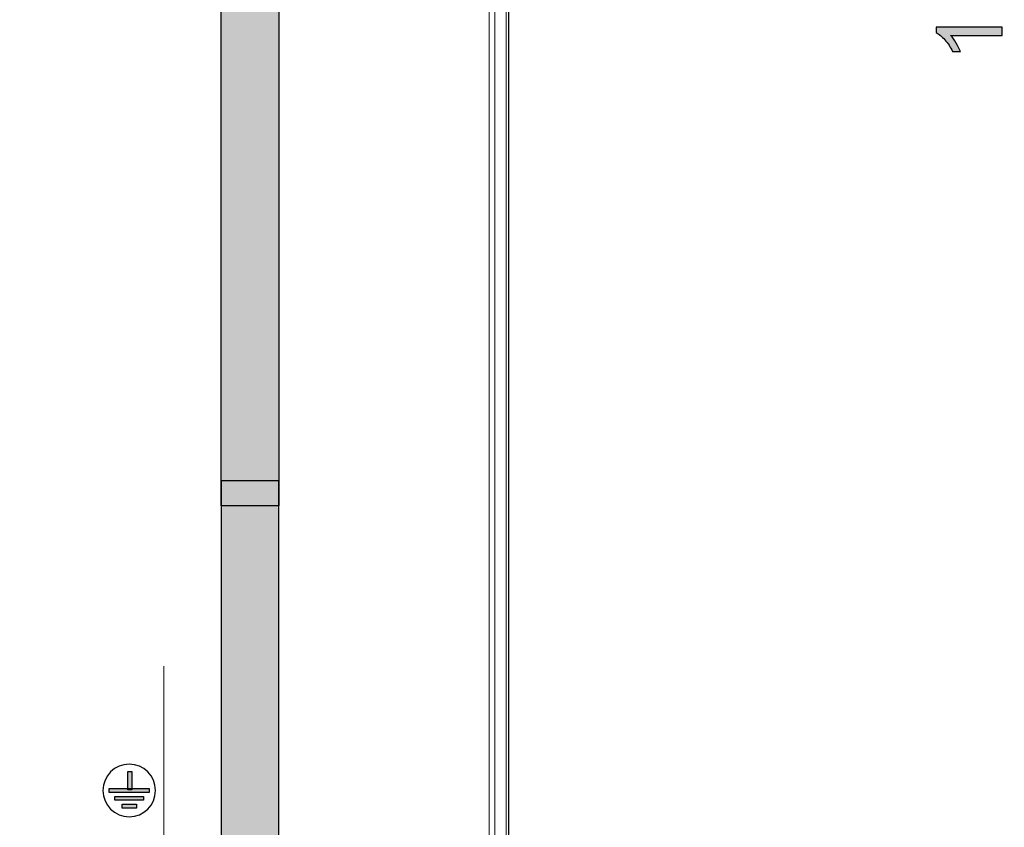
# Model space of a CAD drawing. Header units: millimetres. Extents: x -296 to 295, y -209 to 209.
# Tile 55 of 146: x -230 to -170, y 26 to 75. Entities that reach past the tile are written whole.
import ezdxf

# ---------------------------------------------------------------- set-up
doc = ezdxf.new("R2010")
doc.units = ezdxf.units.MM
doc.header["$MEASUREMENT"] = 0
doc.layers.add('layer 1', color=7, linetype='Continuous')

msp = doc.modelspace()

# ---------------------------------------------------------------- hatches: boundary and pattern name
at = {"layer": 'layer 1'}
h = msp.add_hatch(color=252, dxfattribs=at)
edge = h.paths.add_edge_path()
edge.add_spline(control_points=[(-213.8249, 84.5648), (-213.8249, 84.5648), (-217.3249, 84.5648), (-217.3249, 84.5648), (-217.3249, 84.5648), (-217.3249, 45.3916), (-217.3249, 45.3916), (-217.3249, 45.3916), (-213.8249, 45.3916), (-213.8249, 45.3916), (-213.8249, 45.3916), (-213.8249, 84.5648), (-213.8249, 84.5648)], knot_values=[0, 0, 0, 0, 0.25, 0.25, 0.25, 0.5, 0.5, 0.5, 0.75, 0.75, 0.75, 1, 1, 1, 1], degree=3, periodic=1)
h = msp.add_hatch(color=18, dxfattribs=at)
edge = h.paths.add_edge_path()
edge.add_spline(control_points=[(-169.9014, 74.4429), (-169.9014, 74.4429), (-169.9014, 73.9513), (-169.9014, 73.9513), (-169.9014, 73.9513), (-173.0313, 73.9513), (-173.0313, 73.9513), (-172.9177, 73.8331), (-172.805, 73.6776), (-172.6924, 73.4859), (-172.5797, 73.2941), (-172.495, 73.1209), (-172.4392, 72.9683), (-172.4392, 72.9683), (-172.914, 72.9683), (-172.914, 72.9683), (-173.0424, 73.2429), (-173.1988, 73.4831), (-173.3832, 73.6888), (-173.5666, 73.8946), (-173.7444, 74.0407), (-173.9175, 74.1264), (-173.9175, 74.1264), (-173.9175, 74.4429), (-173.9175, 74.4429), (-173.9175, 74.4429), (-169.9014, 74.4429), (-169.9014, 74.4429)], knot_values=[0, 0, 0, 0, 0.1111111, 0.1111111, 0.1111111, 0.2222222, 0.2222222, 0.2222222, 0.3333333, 0.3333333, 0.3333333, 0.4444444, 0.4444444, 0.4444444, 0.5555556, 0.5555556, 0.5555556, 0.6666667, 0.6666667, 0.6666667, 0.7777778, 0.7777778, 0.7777778, 0.8888889, 0.8888889, 0.8888889, 1, 1, 1, 1], degree=3, periodic=1)
h = msp.add_hatch(color=252, dxfattribs=at)
edge = h.paths.add_edge_path()
edge.add_spline(control_points=[(-217.3249, 46.9067), (-217.3249, 46.9067), (-213.8249, 46.9067), (-213.8249, 46.9067), (-213.8249, 46.9067), (-213.8249, 8.8465), (-213.8249, 8.8465), (-213.8249, 8.8465), (-217.3249, 5.3465), (-217.3249, 5.3465), (-217.3249, 5.3465), (-217.3249, 46.9067), (-217.3249, 46.9067)], knot_values=[0, 0, 0, 0, 0.25, 0.25, 0.25, 0.5, 0.5, 0.5, 0.75, 0.75, 0.75, 1, 1, 1, 1], degree=3, periodic=1)
h = msp.add_hatch(color=250, dxfattribs=at)
edge = h.paths.add_edge_path()
edge.add_spline(control_points=[(-222.9938, 28.1594), (-222.9938, 28.1594), (-222.7616, 28.1594), (-222.7616, 28.1594), (-222.7616, 28.1594), (-222.7616, 29.2746), (-222.7616, 29.2746), (-222.7616, 29.2746), (-222.9938, 29.2746), (-222.9938, 29.2746), (-222.9938, 29.2746), (-222.9938, 28.1594), (-222.9938, 28.1594)], knot_values=[0, 0, 0, 0, 0.25, 0.25, 0.25, 0.5, 0.5, 0.5, 0.75, 0.75, 0.75, 1, 1, 1, 1], degree=3, periodic=1)
h = msp.add_hatch(color=250, dxfattribs=at)
edge = h.paths.add_edge_path()
edge.add_spline(control_points=[(-224.1345, 28.0056), (-224.1345, 28.0056), (-221.6951, 28.0056), (-221.6951, 28.0056), (-221.6951, 28.0056), (-221.6951, 28.2373), (-221.6951, 28.2373), (-221.6951, 28.2373), (-224.1345, 28.2373), (-224.1345, 28.2373), (-224.1345, 28.2373), (-224.1345, 28.0056), (-224.1345, 28.0056)], knot_values=[0, 0, 0, 0, 0.25, 0.25, 0.25, 0.5, 0.5, 0.5, 0.75, 0.75, 0.75, 1, 1, 1, 1], degree=3, periodic=1)
h = msp.add_hatch(color=250, dxfattribs=at)
edge = h.paths.add_edge_path()
edge.add_spline(control_points=[(-223.7861, 27.5277), (-223.7861, 27.5277), (-222.0436, 27.5277), (-222.0436, 27.5277), (-222.0436, 27.5277), (-222.0436, 27.7595), (-222.0436, 27.7595), (-222.0436, 27.7595), (-223.7861, 27.7595), (-223.7861, 27.7595), (-223.7861, 27.7595), (-223.7861, 27.5277), (-223.7861, 27.5277)], knot_values=[0, 0, 0, 0, 0.25, 0.25, 0.25, 0.5, 0.5, 0.5, 0.75, 0.75, 0.75, 1, 1, 1, 1], degree=3, periodic=1)
h = msp.add_hatch(color=250, dxfattribs=at)
edge = h.paths.add_edge_path()
edge.add_spline(control_points=[(-223.3504, 27.0485), (-223.3504, 27.0485), (-222.4793, 27.0485), (-222.4793, 27.0485), (-222.4793, 27.0485), (-222.4793, 27.2805), (-222.4793, 27.2805), (-222.4793, 27.2805), (-223.3504, 27.2805), (-223.3504, 27.2805), (-223.3504, 27.2805), (-223.3504, 27.0485), (-223.3504, 27.0485)], knot_values=[0, 0, 0, 0, 0.25, 0.25, 0.25, 0.5, 0.5, 0.5, 0.75, 0.75, 0.75, 1, 1, 1, 1], degree=3, periodic=1)

# ---------------------------------------------------------------- linework, layer by layer
at = {"layer": 'layer 1', "color": 1, "lineweight": 0}
msp.add_open_spline([(295.3283, 209.2747), (295.3283, 209.2747), (295.3283, -208.9236), (295.3283, -208.9236), (295.3283, -208.9236), (-296.1944, -208.9236), (-296.1944, -208.9236), (-296.1944, -208.9236), (-296.1944, 209.2747), (-296.1944, 209.2747), (-296.1944, 209.2747), (295.3283, 209.2747), (295.3283, 209.2747)], degree=3, knots=[0, 0, 0, 0, 0.25, 0.25, 0.25, 0.5, 0.5, 0.5, 0.75, 0.75, 0.75, 1, 1, 1, 1], dxfattribs=at)
at = {"layer": 'layer 1', "color": 5, "lineweight": 0}
msp.add_open_spline([(-281.2487, 194.7284), (-281.2487, 194.7284), (-281.2487, -197.0649), (-281.2487, -197.0649), (-281.2487, -197.0649), (283.3586, -197.0649), (283.3586, -197.0649)], degree=3, knots=[0, 0, 0, 0, 0.5, 0.5, 0.5, 1, 1, 1, 1], dxfattribs=at)
at = {"layer": 'layer 1', "lineweight": 9}
for points in [[(-201.0614, 161.2295), (-201.0614, 161.2295), (-201.0614, 1.5307), (-201.0614, 1.5307)], [(-200.7078, 2.0288), (-200.7078, 2.0288), (-200.7078, 160.7314), (-200.7078, 160.7314)], [(-200.0315, 160.7906), (-200.0315, 160.7906), (-200.0315, 1.9696), (-200.0315, 1.9696)], [(-199.8869, 1.9542), (-199.8869, 1.9542), (-199.8869, 160.8065), (-199.8869, 160.8065)], [(-199.8543, 160.8218), (-199.8543, 160.8218), (-199.8543, 1.8217), (-199.8543, 1.8217)]]:
    msp.add_open_spline(points, degree=3, dxfattribs=at)
at = {"layer": 'layer 1', "color": 252}
for points in [[(-213.8249, 84.5648), (-213.8249, 84.5648), (-217.3249, 84.5648), (-217.3249, 84.5648), (-217.3249, 84.5648), (-217.3249, 45.3916), (-217.3249, 45.3916), (-217.3249, 45.3916), (-213.8249, 45.3916), (-213.8249, 45.3916), (-213.8249, 45.3916), (-213.8249, 84.5648), (-213.8249, 84.5648)], [(-217.3249, 46.9067), (-217.3249, 46.9067), (-213.8249, 46.9067), (-213.8249, 46.9067), (-213.8249, 46.9067), (-213.8249, 8.8465), (-213.8249, 8.8465), (-213.8249, 8.8465), (-217.3249, 5.3465), (-217.3249, 5.3465), (-217.3249, 5.3465), (-217.3249, 46.9067), (-217.3249, 46.9067)]]:
    msp.add_open_spline(points, degree=3, knots=[0, 0, 0, 0, 0.25, 0.25, 0.25, 0.5, 0.5, 0.5, 0.75, 0.75, 0.75, 1, 1, 1, 1], dxfattribs=at)
at = {"layer": 'layer 1', "lineweight": 9}
for points in [[(-220.8043, 19.9914), (-220.8043, 21.1235), (-221.7221, 22.0413), (-222.8543, 22.0414), (-223.9865, 22.0414), (-224.9043, 21.1235), (-224.9043, 19.9914), (-224.9043, 18.8592), (-223.9865, 17.9414), (-222.8543, 17.9414), (-221.7221, 17.9413), (-220.8043, 18.8592), (-220.8043, 19.9913), (-220.8043, 74.3321), (-220.8043, -34.3494), (-220.8043, 19.9914)], [(-220.8043, 10.5914), (-220.8043, 11.7235), (-221.7221, 12.6413), (-222.8543, 12.6414), (-223.9865, 12.6414), (-224.9043, 11.7235), (-224.9043, 10.5914), (-224.9043, 9.4592), (-223.9865, 8.5414), (-222.8543, 8.5414), (-221.7221, 8.5413), (-220.8043, 9.4592), (-220.8043, 10.5913), (-220.8043, 64.9321), (-220.8043, -43.7494), (-220.8043, 10.5914)]]:
    msp.add_open_spline(points, degree=3, knots=[0, 0, 0, 0, 0.25, 0.25, 0.25, 0.5, 0.5, 0.5, 0.75, 0.75, 0.75, 1, 1, 1, 1.0001, 1.0001, 1.0001, 1.0001], dxfattribs=at)
at = {"layer": 'layer 1'}
msp.add_open_spline([(-169.9014, 74.4429), (-169.9014, 74.4429), (-169.9014, 73.9513), (-169.9014, 73.9513), (-169.9014, 73.9513), (-173.0313, 73.9513), (-173.0313, 73.9513), (-172.9177, 73.8331), (-172.805, 73.6776), (-172.6924, 73.4859), (-172.5797, 73.2941), (-172.495, 73.1209), (-172.4392, 72.9683), (-172.4392, 72.9683), (-172.914, 72.9683), (-172.914, 72.9683), (-173.0424, 73.2429), (-173.1988, 73.4831), (-173.3832, 73.6888), (-173.5666, 73.8946), (-173.7444, 74.0407), (-173.9175, 74.1264), (-173.9175, 74.1264), (-173.9175, 74.4429), (-173.9175, 74.4429), (-173.9175, 74.4429), (-169.9014, 74.4429), (-169.9014, 74.4429)], degree=3, knots=[0, 0, 0, 0, 0.1111111, 0.1111111, 0.1111111, 0.2222222, 0.2222222, 0.2222222, 0.3333333, 0.3333333, 0.3333333, 0.4444444, 0.4444444, 0.4444444, 0.5555556, 0.5555556, 0.5555556, 0.6666667, 0.6666667, 0.6666667, 0.7777778, 0.7777778, 0.7777778, 0.8888889, 0.8888889, 0.8888889, 1, 1, 1, 1], dxfattribs=at)
at = {"layer": 'layer 1', "color": 250, "lineweight": 25}
msp.add_open_spline([(-222.9148, 29.7178), (-222.0333, 29.7178), (-221.3184, 29.0029), (-221.3184, 28.1214), (-221.3184, 27.24), (-222.0333, 26.5251), (-222.9148, 26.5251), (-223.7963, 26.5251), (-224.5113, 27.24), (-224.5113, 28.1214), (-224.5113, 29.0029), (-223.7963, 29.7178), (-222.9148, 29.7178)], degree=3, knots=[0, 0, 0, 0, 0.25, 0.25, 0.25, 0.5, 0.5, 0.5, 0.75, 0.75, 0.75, 1, 1, 1, 1], dxfattribs=at)
at = {"layer": 'layer 1', "color": 250}
for points in [[(-222.9938, 28.1594), (-222.9938, 28.1594), (-222.7616, 28.1594), (-222.7616, 28.1594), (-222.7616, 28.1594), (-222.7616, 29.2746), (-222.7616, 29.2746), (-222.7616, 29.2746), (-222.9938, 29.2746), (-222.9938, 29.2746), (-222.9938, 29.2746), (-222.9938, 28.1594), (-222.9938, 28.1594)], [(-224.1345, 28.0056), (-224.1345, 28.0056), (-221.6951, 28.0056), (-221.6951, 28.0056), (-221.6951, 28.0056), (-221.6951, 28.2373), (-221.6951, 28.2373), (-221.6951, 28.2373), (-224.1345, 28.2373), (-224.1345, 28.2373), (-224.1345, 28.2373), (-224.1345, 28.0056), (-224.1345, 28.0056)], [(-223.7861, 27.5277), (-223.7861, 27.5277), (-222.0436, 27.5277), (-222.0436, 27.5277), (-222.0436, 27.5277), (-222.0436, 27.7595), (-222.0436, 27.7595), (-222.0436, 27.7595), (-223.7861, 27.7595), (-223.7861, 27.7595), (-223.7861, 27.7595), (-223.7861, 27.5277), (-223.7861, 27.5277)], [(-223.3504, 27.0485), (-223.3504, 27.0485), (-222.4793, 27.0485), (-222.4793, 27.0485), (-222.4793, 27.0485), (-222.4793, 27.2805), (-222.4793, 27.2805), (-222.4793, 27.2805), (-223.3504, 27.2805), (-223.3504, 27.2805), (-223.3504, 27.2805), (-223.3504, 27.0485), (-223.3504, 27.0485)]]:
    msp.add_open_spline(points, degree=3, knots=[0, 0, 0, 0, 0.25, 0.25, 0.25, 0.5, 0.5, 0.5, 0.75, 0.75, 0.75, 1, 1, 1, 1], dxfattribs=at)

doc.saveas('drawing.dxf')
